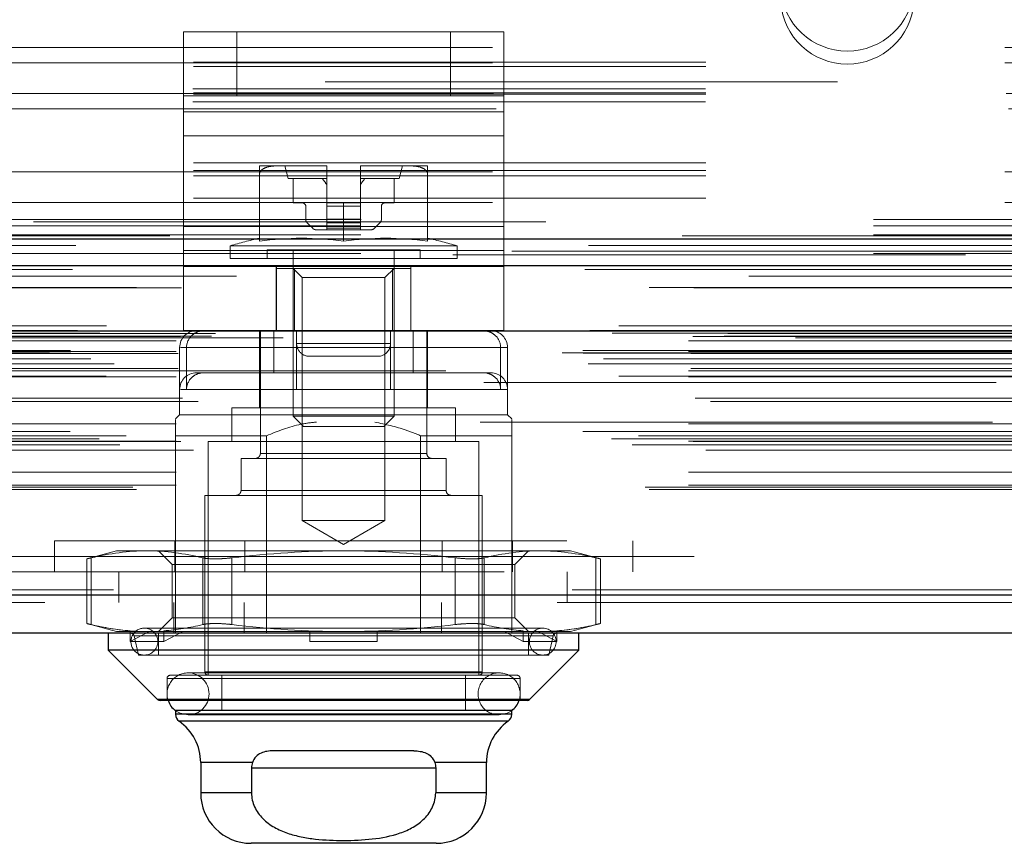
# Model space of a CAD drawing. Header units: inches. Extents: x 0.2 to 10.8, y 0.2 to 8.2.
# Tile 82 of 123: x 3.784 to 3.976, y 6.952 to 7.113. Entities that reach past the tile are written whole.
import ezdxf

# ---------------------------------------------------------------- set-up
doc = ezdxf.new("R2010")
doc.units = ezdxf.units.IN
doc.header["$MEASUREMENT"] = 0
doc.linetypes.add('HIDDEN', pattern=[0.07500000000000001, 0.05, -0.025])

msp = doc.modelspace()

# ---------------------------------------------------------------- linework, layer by layer
at = {"color": 7, "linetype": 'HIDDEN', "lineweight": 18}
for p, q in [((3.815619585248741, 7.098040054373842), (3.815619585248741, 7.110540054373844)), ((3.815619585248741, 7.110540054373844), (3.826036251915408, 7.110540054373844)), ((3.815622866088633, 7.110540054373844), (3.815622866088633, 7.094913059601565)), ((3.826036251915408, 7.098040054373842), (3.826036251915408, 7.110540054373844)), ((3.867702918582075, 7.110540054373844), (3.826036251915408, 7.110540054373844)), ((3.8260395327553, 7.098040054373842), (3.8260395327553, 7.110540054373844)), ((3.867702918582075, 7.098040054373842), (3.867702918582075, 7.110540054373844)), ((3.867702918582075, 7.110540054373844), (3.878119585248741, 7.110540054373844)), ((3.867706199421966, 7.098040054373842), (3.867706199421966, 7.110540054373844)), ((3.878119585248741, 7.098040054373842), (3.878119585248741, 7.110540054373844)), ((3.878119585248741, 7.110540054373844), (3.878122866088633, 7.110540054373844)), ((3.878122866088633, 7.110540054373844), (3.878122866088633, 7.094913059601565)), ((3.575922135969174, 7.10749609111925), (4.117588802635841, 7.10749609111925)), ((3.575922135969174, 7.10749609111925), (4.117588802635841, 7.10749609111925)), ((4.117588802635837, 7.104625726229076), (3.575922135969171, 7.104625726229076)), ((3.575922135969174, 7.104496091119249), (4.117588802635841, 7.104496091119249)), ((4.117588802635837, 7.103782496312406), (3.575922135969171, 7.103782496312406)), ((4.743255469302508, 7.100746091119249), (2.950255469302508, 7.100746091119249)), ((4.117588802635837, 7.098625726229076), (3.575922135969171, 7.098625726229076)), ((4.117588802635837, 7.098344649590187), (3.575922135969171, 7.098344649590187)), ((4.117481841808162, 7.099429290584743), (3.576029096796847, 7.099429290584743)), ((3.576137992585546, 7.098496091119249), (4.117372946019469, 7.098496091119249)), ((3.826036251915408, 7.098040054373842), (3.815619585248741, 7.098040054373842)), ((3.815619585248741, 7.090226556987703), (3.815619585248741, 7.098040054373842)), ((3.867702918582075, 7.098040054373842), (3.826036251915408, 7.098040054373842)), ((3.878119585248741, 7.098040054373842), (3.867702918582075, 7.098040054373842)), ((3.878119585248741, 7.090226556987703), (3.878119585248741, 7.098040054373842)), ((3.878119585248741, 7.098040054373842), (3.878122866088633, 7.098040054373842)), ((4.117481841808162, 7.096893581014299), (3.576029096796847, 7.096893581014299)), ((3.576641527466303, 7.095496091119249), (4.116869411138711, 7.095496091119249)), ((3.576641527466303, 7.095496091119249), (4.116869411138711, 7.095496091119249)), ((3.878119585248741, 7.094913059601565), (3.815619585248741, 7.094913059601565)), ((3.815622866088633, 7.094913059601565), (3.878122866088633, 7.094913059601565)), ((3.815622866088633, 7.094913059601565), (3.815622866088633, 7.072520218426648)), ((3.878122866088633, 7.094913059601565), (3.878122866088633, 7.072520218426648)), ((3.878119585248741, 7.090226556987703), (3.815619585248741, 7.090226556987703)), ((3.815619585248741, 7.067833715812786), (3.815619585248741, 7.090226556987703)), ((3.815622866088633, 7.090226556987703), (3.878122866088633, 7.090226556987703)), ((3.878119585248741, 7.067833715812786), (3.878119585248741, 7.090226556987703)), ((4.117588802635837, 7.084947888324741), (3.575922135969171, 7.084947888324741)), ((3.833903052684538, 7.084358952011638), (3.830467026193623, 7.084358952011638)), ((3.843435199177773, 7.084358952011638), (3.833903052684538, 7.084358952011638)), ((3.835388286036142, 7.084358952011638), (3.836044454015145, 7.081898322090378)), ((3.843590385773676, 7.084358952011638), (3.843435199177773, 7.084358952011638)), ((3.843435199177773, 7.084358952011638), (3.843590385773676, 7.084358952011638)), ((3.843590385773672, 7.084358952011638), (3.84343519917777, 7.084358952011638)), ((3.84343519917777, 7.084358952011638), (3.843590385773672, 7.084358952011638)), ((3.843590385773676, 7.084357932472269), (3.843590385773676, 7.084358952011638)), ((3.843590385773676, 7.077141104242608), (3.843590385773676, 7.084357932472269)), ((3.850307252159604, 7.084358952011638), (3.850152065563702, 7.084358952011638)), ((3.850152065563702, 7.084357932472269), (3.850152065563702, 7.084358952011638)), ((3.850152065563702, 7.084358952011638), (3.850307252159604, 7.084358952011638)), ((3.850307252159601, 7.084358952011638), (3.850152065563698, 7.084358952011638)), ((3.850152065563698, 7.084358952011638), (3.850307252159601, 7.084358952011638)), ((3.850152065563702, 7.077141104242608), (3.850152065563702, 7.084357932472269)), ((3.859839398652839, 7.084358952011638), (3.850307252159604, 7.084358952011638)), ((3.857697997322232, 7.081898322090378), (3.858354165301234, 7.084358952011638)), ((3.863275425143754, 7.084358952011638), (3.859839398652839, 7.084358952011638)), ((4.117588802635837, 7.083496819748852), (3.575922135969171, 7.083496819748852)), ((3.575922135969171, 7.083215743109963), (4.117588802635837, 7.083215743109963)), ((4.117588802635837, 7.082412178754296), (3.575922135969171, 7.082412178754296)), ((3.830467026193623, 7.06964526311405), (3.830467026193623, 7.082782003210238)), ((3.863275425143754, 7.06964526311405), (3.863275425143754, 7.082782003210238)), ((3.843590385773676, 7.081898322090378), (3.836044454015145, 7.081898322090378)), ((3.837028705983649, 7.081898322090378), (3.837028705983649, 7.077141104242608)), ((3.857697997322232, 7.081898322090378), (3.850152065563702, 7.081898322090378)), ((3.856713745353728, 7.077141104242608), (3.856713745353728, 7.081898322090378)), ((4.117588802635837, 7.078058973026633), (3.575922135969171, 7.078058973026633)), ((3.575922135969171, 7.077215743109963), (4.117588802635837, 7.077215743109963)), ((3.837028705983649, 7.077141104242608), (3.838833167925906, 7.077141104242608)), ((3.846871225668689, 7.077141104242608), (3.843590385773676, 7.077141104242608)), ((3.843590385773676, 7.077141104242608), (3.843590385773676, 7.076484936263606)), ((3.846871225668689, 7.06964526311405), (3.846871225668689, 7.077141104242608)), ((3.846871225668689, 7.077141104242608), (3.850152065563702, 7.077141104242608)), ((3.850152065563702, 7.077141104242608), (3.850152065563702, 7.076484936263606)), ((3.85490928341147, 7.077141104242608), (3.856713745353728, 7.077141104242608)), ((3.839489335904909, 7.076484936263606), (3.839489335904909, 7.073939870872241)), ((3.843590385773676, 7.076484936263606), (3.850152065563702, 7.076484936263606)), ((3.843590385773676, 7.076484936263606), (3.843590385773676, 7.073939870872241)), ((3.843590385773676, 7.076484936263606), (3.850152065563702, 7.076484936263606)), ((3.850152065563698, 7.076484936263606), (3.843590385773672, 7.076484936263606)), ((3.850152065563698, 7.076484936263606), (3.843590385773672, 7.076484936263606)), ((3.850152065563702, 7.076484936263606), (3.850152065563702, 7.073939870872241)), ((3.854253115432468, 7.073939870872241), (3.854253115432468, 7.076484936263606)), ((2.950255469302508, 7.073912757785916), (4.743255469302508, 7.073912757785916)), ((2.950255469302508, 7.073912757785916), (4.743255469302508, 7.073912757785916)), ((2.950331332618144, 7.073912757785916), (4.743179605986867, 7.073912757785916)), ((2.950331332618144, 7.073912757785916), (4.743179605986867, 7.073912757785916)), ((2.950331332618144, 7.073912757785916), (4.743179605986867, 7.073912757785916)), ((2.950331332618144, 7.073912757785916), (4.743179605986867, 7.073912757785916)), ((4.086338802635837, 7.073448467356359), (3.607172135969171, 7.073448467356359)), ((3.839777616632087, 7.073243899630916), (3.840841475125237, 7.072180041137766)), ((3.843590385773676, 7.073939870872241), (3.843590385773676, 7.073243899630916)), ((3.843590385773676, 7.073939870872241), (3.850152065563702, 7.073939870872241)), ((3.843590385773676, 7.073939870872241), (3.850152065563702, 7.073939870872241)), ((3.850152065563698, 7.073939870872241), (3.843590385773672, 7.073939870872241)), ((3.850152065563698, 7.073939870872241), (3.843590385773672, 7.073939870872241)), ((3.843590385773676, 7.073243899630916), (3.850152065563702, 7.073243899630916)), ((3.843590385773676, 7.073243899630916), (3.843590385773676, 7.072180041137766)), ((3.843590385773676, 7.073243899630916), (3.850152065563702, 7.073243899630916)), ((3.850152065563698, 7.073243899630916), (3.843590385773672, 7.073243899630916)), ((3.850152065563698, 7.073243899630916), (3.843590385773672, 7.073243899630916)), ((3.850152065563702, 7.073939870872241), (3.850152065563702, 7.073243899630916)), ((3.850152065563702, 7.073243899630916), (3.850152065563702, 7.072180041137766)), ((3.85290097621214, 7.072180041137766), (3.853964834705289, 7.073243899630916)), ((2.950255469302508, 7.072644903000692), (4.743255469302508, 7.072644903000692)), ((2.950255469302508, 7.070912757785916), (4.743255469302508, 7.070912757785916)), ((3.878119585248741, 7.072520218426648), (3.815619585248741, 7.072520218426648)), ((3.815622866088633, 7.072520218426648), (3.878122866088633, 7.072520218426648)), ((3.815622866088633, 7.072520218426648), (3.815622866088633, 7.064706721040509)), ((3.841537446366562, 7.071891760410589), (3.843590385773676, 7.071891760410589)), ((3.843590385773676, 7.072180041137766), (3.850152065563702, 7.072180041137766)), ((3.843590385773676, 7.072180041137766), (3.843590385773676, 7.071891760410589)), ((3.843590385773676, 7.072180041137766), (3.850152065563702, 7.072180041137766)), ((3.850152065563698, 7.072180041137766), (3.843590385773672, 7.072180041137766)), ((3.850152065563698, 7.072180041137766), (3.843590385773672, 7.072180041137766)), ((3.843590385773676, 7.071891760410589), (3.850152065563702, 7.071891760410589)), ((3.850152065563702, 7.072180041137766), (3.850152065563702, 7.071891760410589)), ((3.850152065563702, 7.071891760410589), (3.852205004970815, 7.071891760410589)), ((3.878122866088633, 7.072520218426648), (3.878122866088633, 7.064706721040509)), ((4.779723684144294, 7.067722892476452), (2.913745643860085, 7.067722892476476)), ((4.76820105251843, 7.06699912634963), (2.925265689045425, 7.066999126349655)), ((2.950255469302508, 7.067294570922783), (4.743255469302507, 7.067294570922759)), ((3.878119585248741, 7.067833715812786), (3.815619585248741, 7.067833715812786)), ((3.815619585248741, 7.05220672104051), (3.815619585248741, 7.067833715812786)), ((3.815622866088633, 7.067833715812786), (3.878122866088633, 7.067833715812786)), ((3.869016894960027, 7.068756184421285), (3.824725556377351, 7.068756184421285)), ((3.82472555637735, 7.068756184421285), (3.82472555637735, 7.066314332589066)), ((3.861799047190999, 7.067954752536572), (3.831943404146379, 7.067954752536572)), ((3.831943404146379, 7.067954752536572), (3.831943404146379, 7.066314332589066)), ((3.837028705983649, 7.067954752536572), (3.837028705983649, 7.035518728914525)), ((3.856713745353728, 7.035518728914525), (3.856713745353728, 7.067954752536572)), ((3.861799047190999, 7.066314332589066), (3.861799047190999, 7.067954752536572)), ((3.869016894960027, 7.066314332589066), (3.869016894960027, 7.068756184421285)), ((3.878119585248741, 7.05220672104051), (3.878119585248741, 7.067833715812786)), ((3.869016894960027, 7.066314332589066), (3.82472555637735, 7.066314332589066)), ((3.878119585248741, 7.064706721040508), (3.815619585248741, 7.064706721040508)), ((3.815622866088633, 7.052206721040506), (3.815622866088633, 7.064706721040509)), ((3.833744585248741, 7.05220672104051), (3.833744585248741, 7.064706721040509)), ((3.833747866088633, 7.064345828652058), (3.833747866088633, 7.064706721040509)), ((3.833747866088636, 7.064345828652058), (3.833747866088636, 7.05220672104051)), ((3.837304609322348, 7.064345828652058), (3.833747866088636, 7.064345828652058)), ((3.837028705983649, 7.064345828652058), (3.838805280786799, 7.062569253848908)), ((3.837304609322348, 7.064345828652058), (3.837304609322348, 7.05220672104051)), ((3.856437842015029, 7.064345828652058), (3.837304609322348, 7.064345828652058)), ((3.854937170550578, 7.062569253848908), (3.856713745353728, 7.064345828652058)), ((3.856437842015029, 7.064345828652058), (3.856437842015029, 7.05220672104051)), ((3.859994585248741, 7.064345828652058), (3.856437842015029, 7.064345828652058)), ((3.859994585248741, 7.05220672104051), (3.859994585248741, 7.064706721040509)), ((3.859997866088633, 7.05220672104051), (3.859997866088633, 7.064706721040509)), ((3.878122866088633, 7.052206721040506), (3.878122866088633, 7.064706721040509)), ((2.925975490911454, 7.062872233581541), (4.767494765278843, 7.062872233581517)), ((3.854937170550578, 7.062569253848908), (3.838805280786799, 7.062569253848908)), ((3.838805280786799, 7.062569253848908), (3.838805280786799, 7.015136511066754)), ((3.854937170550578, 7.015136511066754), (3.854937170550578, 7.062569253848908)), ((4.800580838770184, 7.05315160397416), (2.892889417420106, 7.05315160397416)), ((2.898332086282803, 7.052185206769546), (4.795138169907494, 7.052185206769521)), ((4.794928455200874, 7.052212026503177), (2.898541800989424, 7.052212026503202)), ((2.899295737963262, 7.051733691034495), (4.794174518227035, 7.051733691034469)), ((2.899295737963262, 7.051733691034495), (4.794174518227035, 7.051733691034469)), ((2.921885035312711, 7.051680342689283), (4.771585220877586, 7.051680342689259)), ((2.921885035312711, 7.051680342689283), (4.771585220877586, 7.051680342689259)), ((3.878119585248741, 7.05220672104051), (3.815619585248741, 7.05220672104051)), ((3.830467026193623, 7.05220672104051), (3.830467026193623, 7.037114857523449)), ((3.830631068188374, 7.05220672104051), (3.830631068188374, 7.028256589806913)), ((3.833280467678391, 7.05220672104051), (3.833280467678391, 7.044004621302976)), ((3.837702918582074, 7.049706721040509), (3.837702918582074, 7.05220672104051)), ((3.837706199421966, 7.049706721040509), (3.837706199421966, 7.05220672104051)), ((3.856036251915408, 7.049706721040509), (3.856036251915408, 7.05220672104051)), ((3.856039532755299, 7.049706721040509), (3.856039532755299, 7.05220672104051)), ((3.856057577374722, 7.05220672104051), (3.856057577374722, 7.044004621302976)), ((3.860461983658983, 7.05220672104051), (3.860461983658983, 7.044004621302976)), ((3.863111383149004, 7.028256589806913), (3.863111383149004, 7.05220672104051)), ((3.863275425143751, 7.044004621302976), (3.863275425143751, 7.05220672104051)), ((2.914198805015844, 7.050219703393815), (4.779271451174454, 7.050219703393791)), ((2.914198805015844, 7.050219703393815), (4.779271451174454, 7.050219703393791)), ((2.915032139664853, 7.051062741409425), (4.778438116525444, 7.051062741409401)), ((2.915032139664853, 7.051062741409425), (4.778438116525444, 7.0510627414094)), ((2.921111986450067, 7.051133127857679), (4.772358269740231, 7.051133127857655)), ((2.921111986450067, 7.051133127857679), (4.772358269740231, 7.051133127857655)), ((2.93505462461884, 7.05081826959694), (4.758471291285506, 7.05081826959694)), ((3.837702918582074, 7.049706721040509), (3.856036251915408, 7.049706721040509)), ((3.856036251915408, 7.049706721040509), (3.837702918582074, 7.049706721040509)), ((3.837706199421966, 7.049706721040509), (3.856039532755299, 7.049706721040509)), ((3.856039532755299, 7.049706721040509), (3.837706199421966, 7.049706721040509)), ((2.88951370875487, 7.047884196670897), (4.803956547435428, 7.047884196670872)), ((2.88951370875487, 7.047884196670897), (4.803956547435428, 7.047884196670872)), ((2.893559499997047, 7.048309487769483), (4.799910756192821, 7.048309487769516)), ((2.893649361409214, 7.047799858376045), (4.799820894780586, 7.04779985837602)), ((2.914198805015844, 7.048146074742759), (4.779271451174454, 7.048146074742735)), ((2.914198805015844, 7.048146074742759), (4.779271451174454, 7.048146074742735)), ((2.914615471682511, 7.047729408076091), (4.778854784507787, 7.047729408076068)), ((3.814883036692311, 7.048925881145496), (3.814883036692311, 7.035802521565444)), ((3.87751196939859, 7.048925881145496), (3.81503369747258, 7.048925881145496)), ((3.816230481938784, 7.048925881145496), (3.878708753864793, 7.048925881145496)), ((3.816230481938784, 7.048925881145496), (3.816230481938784, 7.040723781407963)), ((3.837684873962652, 7.048925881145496), (3.837684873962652, 7.040723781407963)), ((3.87751196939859, 7.048925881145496), (3.87751196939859, 7.040723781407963)), ((3.878859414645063, 7.040723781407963), (3.878859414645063, 7.048925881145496)), ((4.797569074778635, 7.046695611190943), (2.895888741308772, 7.046695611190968)), ((3.840202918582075, 7.047206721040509), (3.853536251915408, 7.047206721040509)), ((3.853536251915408, 7.047206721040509), (3.853539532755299, 7.047206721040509)), ((2.894582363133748, 7.045746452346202), (4.798887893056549, 7.045746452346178)), ((2.902129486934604, 7.045715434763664), (4.791340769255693, 7.04571543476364)), ((2.914198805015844, 7.044396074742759), (4.779271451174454, 7.044396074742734)), ((2.914615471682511, 7.044812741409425), (4.778854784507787, 7.044812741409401)), ((2.96682845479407, 7.044396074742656), (4.779271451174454, 7.044396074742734)), ((3.819673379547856, 7.044004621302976), (3.818163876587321, 7.044004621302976)), ((3.833280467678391, 7.044004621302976), (3.819673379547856, 7.044004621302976)), ((3.833280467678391, 7.044004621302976), (3.837684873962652, 7.044004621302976)), ((3.875578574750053, 7.044004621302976), (3.837684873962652, 7.044004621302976)), ((3.863275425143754, 7.037114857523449), (3.863275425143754, 7.044004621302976)), ((2.900554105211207, 7.043345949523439), (4.792902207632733, 7.043345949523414)), ((2.914198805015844, 7.043222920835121), (4.779271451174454, 7.043222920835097)), ((4.774243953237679, 7.042112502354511), (2.919220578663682, 7.042112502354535)), ((3.856057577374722, 7.040723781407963), (3.815028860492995, 7.040723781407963)), ((3.837684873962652, 7.040723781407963), (3.878713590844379, 7.040723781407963)), ((3.878859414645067, 7.035802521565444), (3.878859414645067, 7.040723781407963)), ((2.915461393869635, 7.039051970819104), (4.778031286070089, 7.03905197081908)), ((2.918493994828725, 7.03837692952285), (4.774976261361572, 7.038376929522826)), ((2.918493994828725, 7.03837692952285), (4.774976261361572, 7.038376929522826)), ((3.868688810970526, 7.037114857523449), (3.825053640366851, 7.037114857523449)), ((3.825053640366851, 7.037114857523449), (3.825053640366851, 7.030553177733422)), ((3.868688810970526, 7.030553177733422), (3.868688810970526, 7.037114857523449)), ((4.773506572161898, 7.034370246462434), (2.919972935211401, 7.034370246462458)), ((3.814883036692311, 7.035802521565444), (3.814062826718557, 7.034982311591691)), ((3.878859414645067, 7.035802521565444), (3.814883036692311, 7.035802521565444)), ((3.856713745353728, 7.035518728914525), (3.837028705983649, 7.035518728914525)), ((3.837028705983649, 7.035518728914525), (3.83904150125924, 7.033505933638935)), ((3.854700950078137, 7.033505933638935), (3.856713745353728, 7.035518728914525)), ((3.87967962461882, 7.034982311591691), (3.878859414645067, 7.035802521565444)), ((4.793542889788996, 7.032530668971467), (2.899934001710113, 7.032530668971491)), ((2.914198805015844, 7.034052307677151), (4.779271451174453, 7.034052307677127)), ((3.854700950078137, 7.033505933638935), (3.83904150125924, 7.033505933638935)), ((2.89914605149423, 7.031071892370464), (4.794324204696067, 7.031071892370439)), ((2.904448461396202, 7.031656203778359), (4.789021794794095, 7.031656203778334)), ((2.914198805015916, 7.030607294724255), (4.779271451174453, 7.030607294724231)), ((2.915117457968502, 7.030600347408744), (4.778342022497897, 7.030600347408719)), ((3.814062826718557, 7.031701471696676), (3.814062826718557, 6.993151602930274)), ((3.83183652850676, 7.031701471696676), (3.814062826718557, 7.031701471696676)), ((3.873281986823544, 7.030553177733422), (3.820460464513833, 7.030553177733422)), ((3.820460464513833, 7.030553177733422), (3.820460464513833, 6.98494950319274)), ((3.83183652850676, 7.031701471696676), (3.83183652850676, 6.993151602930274)), ((3.861905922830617, 7.031701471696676), (3.861905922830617, 6.993151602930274)), ((3.87967962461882, 7.031701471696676), (3.861905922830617, 7.031701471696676)), ((3.873281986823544, 6.98494950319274), (3.873281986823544, 7.030553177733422)), ((3.87967962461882, 7.031701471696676), (3.87967962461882, 6.999151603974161)), ((2.903183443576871, 7.029903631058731), (4.790276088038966, 7.029903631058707)), ((2.91756477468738, 7.028880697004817), (4.775905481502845, 7.028880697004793)), ((3.866884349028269, 7.02727233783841), (3.826858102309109, 7.02727233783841)), ((3.826858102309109, 7.02727233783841), (3.826858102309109, 7.021038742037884)), ((3.83063106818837, 7.028256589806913), (3.86296012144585, 7.028256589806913)), ((3.863111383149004, 7.028256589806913), (3.830782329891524, 7.028256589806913)), ((3.866884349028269, 7.021038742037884), (3.866884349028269, 7.02727233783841)), ((2.914198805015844, 7.02457245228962), (4.779271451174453, 7.024572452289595)), ((2.905750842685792, 7.021639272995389), (4.787719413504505, 7.021639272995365)), ((2.906481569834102, 7.021206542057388), (4.786988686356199, 7.021206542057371)), ((2.914198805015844, 7.022039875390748), (4.779271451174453, 7.022039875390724)), ((2.914198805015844, 7.022039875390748), (4.779271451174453, 7.022039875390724)), ((3.866884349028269, 7.021038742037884), (3.826858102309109, 7.021038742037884)), ((3.826858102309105, 7.021038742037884), (3.866884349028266, 7.021038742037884)), ((3.873938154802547, 7.020054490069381), (3.81980429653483, 7.020054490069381)), ((3.81980429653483, 7.020054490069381), (3.81980429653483, 6.985605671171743)), ((3.873938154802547, 6.985605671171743), (3.873938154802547, 7.020054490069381)), ((3.854937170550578, 7.015136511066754), (3.838805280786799, 7.015136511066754)), ((3.838805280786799, 7.015136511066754), (3.846871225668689, 7.010479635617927)), ((3.846871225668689, 7.010479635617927), (3.854937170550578, 7.015136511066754)), ((3.790454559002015, 7.011151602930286), (3.903287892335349, 7.011151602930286)), ((3.790454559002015, 7.011151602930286), (3.790454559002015, 7.005151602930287)), ((3.813912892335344, 7.011151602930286), (3.813912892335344, 7.005151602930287)), ((3.827621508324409, 7.011151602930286), (3.827621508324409, 7.005151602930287)), ((3.866120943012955, 7.011151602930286), (3.866120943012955, 7.005151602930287)), ((3.879829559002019, 7.011151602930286), (3.879829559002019, 7.005151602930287)), ((3.903287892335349, 7.005151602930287), (3.903287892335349, 7.011151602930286)), ((2.978221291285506, 7.008151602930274), (4.71530462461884, 7.008151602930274)), ((2.978221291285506, 7.008151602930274), (4.71530462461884, 7.008151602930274)), ((4.715304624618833, 7.008151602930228), (2.9782212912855, 7.008151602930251)), ((4.715304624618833, 7.008151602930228), (2.9782212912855, 7.008151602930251)), ((3.802579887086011, 7.009227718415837), (3.796743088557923, 7.007663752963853)), ((3.796743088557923, 7.00768397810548), (3.796743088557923, 6.995023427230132)), ((3.797622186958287, 6.994837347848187), (3.797622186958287, 7.007870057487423)), ((3.797622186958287, 6.994837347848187), (3.797622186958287, 7.007870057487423)), ((3.797622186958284, 6.994837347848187), (3.797622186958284, 7.007870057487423)), ((3.797622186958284, 6.994837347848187), (3.797622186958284, 7.007870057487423)), ((3.808513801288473, 7.009227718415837), (3.802579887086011, 7.009227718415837)), ((3.846871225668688, 7.009227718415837), (3.808513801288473, 7.009227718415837)), ((3.810781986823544, 7.009227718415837), (3.813446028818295, 7.006563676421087)), ((3.819405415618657, 6.994837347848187), (3.819405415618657, 7.007870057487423)), ((3.819405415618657, 6.994837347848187), (3.819405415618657, 7.007870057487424)), ((3.819405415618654, 6.994837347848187), (3.819405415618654, 7.007870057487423)), ((3.819405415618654, 6.994837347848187), (3.819405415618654, 7.007870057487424)), ((3.825087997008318, 6.994837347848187), (3.825087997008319, 7.007870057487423)), ((3.825087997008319, 6.994837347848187), (3.825087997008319, 7.007870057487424)), ((3.825087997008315, 6.994837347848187), (3.825087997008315, 7.007870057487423)), ((3.825087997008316, 6.994837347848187), (3.825087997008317, 7.007870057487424)), ((3.885228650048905, 7.009227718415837), (3.846871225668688, 7.009227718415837)), ((3.868654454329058, 6.994837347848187), (3.868654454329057, 7.007870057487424)), ((3.868654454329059, 6.994837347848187), (3.868654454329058, 7.007870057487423)), ((3.868654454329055, 6.994837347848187), (3.868654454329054, 7.007870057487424)), ((3.868654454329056, 6.994837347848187), (3.868654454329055, 7.007870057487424)), ((3.87433703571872, 6.994837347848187), (3.87433703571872, 7.007870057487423)), ((3.87433703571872, 6.994837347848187), (3.87433703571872, 7.007870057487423)), ((3.874337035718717, 6.994837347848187), (3.874337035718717, 7.007870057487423)), ((3.874337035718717, 6.994837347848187), (3.874337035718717, 7.007870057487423)), ((3.880296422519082, 7.006563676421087), (3.882960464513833, 7.009227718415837)), ((3.891162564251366, 7.009227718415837), (3.885228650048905, 7.009227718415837)), ((3.896999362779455, 7.007663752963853), (3.891162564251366, 7.009227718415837)), ((3.89612026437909, 6.994837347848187), (3.89612026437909, 7.007870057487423)), ((3.89612026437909, 6.994837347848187), (3.89612026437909, 7.007870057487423)), ((3.896120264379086, 6.994837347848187), (3.896120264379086, 7.007870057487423)), ((3.896120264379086, 6.994837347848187), (3.896120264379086, 7.007870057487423)), ((3.896999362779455, 6.995023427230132), (3.896999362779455, 7.00768397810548)), ((3.817924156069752, 7.006563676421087), (3.813446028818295, 7.006563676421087)), ((3.813446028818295, 7.006563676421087), (3.813446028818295, 6.996143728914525)), ((3.880296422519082, 7.006563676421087), (3.817924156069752, 7.006563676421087)), ((3.880296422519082, 6.996143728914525), (3.880296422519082, 7.006563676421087)), ((2.978221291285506, 7.005151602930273), (4.71530462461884, 7.005151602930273)), ((3.803012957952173, 7.005151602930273), (3.803012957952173, 6.999151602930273)), ((3.890512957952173, 6.999151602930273), (3.890512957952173, 7.005151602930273)), ((4.791496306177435, 7.001630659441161), (2.901973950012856, 7.001630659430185)), ((2.901973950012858, 7.001630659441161), (4.791496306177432, 7.001630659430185)), ((2.901973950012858, 7.000588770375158), (4.791496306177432, 7.000588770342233)), ((4.788551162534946, 6.999151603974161), (2.904919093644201, 6.999151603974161)), ((3.813762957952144, 6.999151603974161), (3.813762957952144, 6.993151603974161)), ((3.827471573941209, 6.999151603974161), (3.827471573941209, 6.993151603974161)), ((3.865971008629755, 6.999151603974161), (3.865971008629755, 6.993151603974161)), ((3.87967962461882, 6.999151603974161), (3.87967962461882, 6.993151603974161)), ((3.813446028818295, 6.996143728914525), (3.810781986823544, 6.993479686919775)), ((3.817924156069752, 6.996143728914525), (3.813446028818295, 6.996143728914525)), ((3.880296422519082, 6.996143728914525), (3.817924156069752, 6.996143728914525)), ((3.882960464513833, 6.993479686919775), (3.880296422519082, 6.996143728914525)), ((3.796743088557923, 6.995043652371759), (3.802579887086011, 6.993479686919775)), ((3.885749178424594, 6.994135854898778), (3.807993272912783, 6.994135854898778)), ((3.891162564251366, 6.993479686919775), (3.896999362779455, 6.995043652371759)), ((3.805656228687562, 6.993479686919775), (3.802579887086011, 6.993479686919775)), ((3.805232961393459, 6.991511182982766), (3.805232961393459, 6.993609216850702)), ((3.805232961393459, 6.993609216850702), (3.805656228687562, 6.993479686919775)), ((3.80892581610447, 6.993479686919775), (3.805232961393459, 6.991511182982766)), ((3.805656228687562, 6.993479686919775), (3.80892581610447, 6.993479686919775)), ((3.805977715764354, 6.992643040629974), (3.887617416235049, 6.992643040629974)), ((3.805977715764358, 6.992643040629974), (3.806844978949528, 6.988886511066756)), ((3.88776473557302, 6.992643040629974), (3.806125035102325, 6.992643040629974)), ((3.80892581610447, 6.993479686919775), (3.812217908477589, 6.993479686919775)), ((3.810781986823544, 6.993151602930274), (3.810781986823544, 6.988886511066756)), ((3.811794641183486, 6.993609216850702), (3.812217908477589, 6.993479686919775)), ((3.811794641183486, 6.991511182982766), (3.811794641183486, 6.993609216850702)), ((3.815487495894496, 6.993479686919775), (3.811794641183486, 6.991511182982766)), ((3.846871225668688, 6.993479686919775), (3.812217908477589, 6.993479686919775)), ((3.840309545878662, 6.993609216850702), (3.840309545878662, 6.993479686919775)), ((3.840309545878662, 6.991511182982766), (3.840309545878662, 6.993479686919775)), ((3.881524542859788, 6.993479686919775), (3.846871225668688, 6.993479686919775)), ((3.853432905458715, 6.993609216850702), (3.853432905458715, 6.993479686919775)), ((3.853432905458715, 6.991511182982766), (3.853432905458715, 6.993479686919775)), ((3.881947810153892, 6.991511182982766), (3.878254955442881, 6.993479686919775)), ((3.881947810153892, 6.993609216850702), (3.881524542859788, 6.993479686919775)), ((3.881524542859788, 6.993479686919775), (3.884816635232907, 6.993479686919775)), ((3.881947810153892, 6.993609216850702), (3.881947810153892, 6.991511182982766)), ((3.882960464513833, 6.988886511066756), (3.882960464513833, 6.993151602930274)), ((3.888509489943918, 6.991511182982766), (3.884816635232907, 6.993479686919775)), ((3.888086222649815, 6.993479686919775), (3.884816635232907, 6.993479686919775)), ((3.886897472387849, 6.988886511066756), (3.88776473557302, 6.992643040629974)), ((3.888509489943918, 6.993609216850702), (3.888086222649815, 6.993479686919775)), ((3.891162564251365, 6.993479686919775), (3.888086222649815, 6.993479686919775)), ((3.888509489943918, 6.993609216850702), (3.888509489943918, 6.991511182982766)), ((3.811794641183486, 6.991511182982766), (3.805232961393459, 6.991511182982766)), ((3.853432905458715, 6.991511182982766), (3.840309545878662, 6.991511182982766)), ((3.881947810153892, 6.991511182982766), (3.888509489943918, 6.991511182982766)), ((3.886897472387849, 6.988886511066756), (3.806844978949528, 6.988886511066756)), ((3.881320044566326, 6.984293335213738), (3.812422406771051, 6.984293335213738)), ((3.812422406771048, 6.984293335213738), (3.881320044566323, 6.984293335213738)), ((3.812422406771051, 6.984293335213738), (3.812422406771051, 6.98002824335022)), ((3.880663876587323, 6.98494950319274), (3.813078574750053, 6.98494950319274)), ((3.87721899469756, 6.985412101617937), (3.816523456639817, 6.985412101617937)), ((3.873938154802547, 6.985605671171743), (3.81980429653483, 6.985605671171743)), ((3.819804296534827, 6.985605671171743), (3.873938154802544, 6.985605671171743)), ((3.823085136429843, 6.98494950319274), (3.823085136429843, 6.978059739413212)), ((3.870657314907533, 6.978059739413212), (3.870657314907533, 6.98494950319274)), ((3.881320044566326, 6.98002824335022), (3.881320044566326, 6.984293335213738)), ((3.810589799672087, 6.980220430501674), (3.883006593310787, 6.980220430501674)), ((3.810589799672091, 6.980220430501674), (3.883152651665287, 6.980220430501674)), ((3.814062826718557, 6.978059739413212), (3.814062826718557, 6.978030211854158)), ((3.814062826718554, 6.977319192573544), (3.879531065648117, 6.977319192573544)), ((3.814062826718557, 6.977319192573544), (3.87967962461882, 6.977319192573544)), ((3.816523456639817, 6.977210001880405), (3.87721899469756, 6.977210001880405)), ((3.87967962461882, 6.978030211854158), (3.87967962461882, 6.978059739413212)), ((3.814765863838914, 6.975972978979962), (3.878831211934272, 6.975972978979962)), ((3.814765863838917, 6.975972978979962), (3.87897658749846, 6.975972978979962)), ((3.829084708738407, 6.967895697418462), (3.818984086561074, 6.967895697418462)), ((3.818984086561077, 6.967895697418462), (3.82908470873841, 6.967895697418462)), ((3.864657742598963, 6.967895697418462), (3.874758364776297, 6.967895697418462)), ((3.864657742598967, 6.967895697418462), (3.874758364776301, 6.967895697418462)), ((3.828901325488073, 6.966904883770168), (3.864841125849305, 6.966904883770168)), ((3.864841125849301, 6.966904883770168), (3.82890132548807, 6.966904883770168)), ((3.864841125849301, 6.966904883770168), (3.828901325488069, 6.966904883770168)), ((3.82890132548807, 6.961983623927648), (3.818984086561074, 6.961983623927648)), ((3.818984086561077, 6.961983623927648), (3.828901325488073, 6.961983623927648)), ((3.864841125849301, 6.961983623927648), (3.874758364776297, 6.961983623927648)), ((3.864841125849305, 6.961983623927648), (3.8747583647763, 6.961983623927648))]:
    msp.add_line(p, q, dxfattribs=at)
at = {"color": 7, "linetype": 'Continuous', "lineweight": 25}
for p, q in [((2.950255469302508, 7.07010919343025), (4.743255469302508, 7.07010919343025)), ((2.950255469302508, 7.064912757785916), (4.743255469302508, 7.064912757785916)), ((4.800580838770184, 7.052109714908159), (2.892889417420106, 7.052109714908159)), ((4.791496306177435, 7.000588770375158), (2.901973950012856, 7.000588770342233)), ((4.788551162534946, 6.993151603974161), (2.904919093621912, 6.993151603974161)), ((3.800939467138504, 6.993151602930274), (3.800939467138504, 6.98987076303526)), ((3.892802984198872, 6.98987076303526), (3.892802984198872, 6.993151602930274)), ((3.800939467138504, 6.98987076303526), (3.810589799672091, 6.980220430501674)), ((3.892802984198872, 6.98987076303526), (3.800939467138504, 6.98987076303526)), ((3.883152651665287, 6.980220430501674), (3.892802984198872, 6.98987076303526)), ((3.883152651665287, 6.980220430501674), (3.810589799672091, 6.980220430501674)), ((3.882688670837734, 6.98002824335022), (3.81105378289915, 6.98002824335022)), ((3.87967962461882, 6.978059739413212), (3.814062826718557, 6.978059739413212)), ((3.814062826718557, 6.978030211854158), (3.814062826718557, 6.977319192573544)), ((3.87967962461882, 6.977319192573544), (3.814062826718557, 6.977319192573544)), ((3.87967962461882, 6.977319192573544), (3.87967962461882, 6.978030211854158)), ((3.87897658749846, 6.975972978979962), (3.814765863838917, 6.975972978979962)), ((3.860559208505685, 6.970185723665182), (3.833183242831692, 6.970185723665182)), ((3.818984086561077, 6.967895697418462), (3.818984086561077, 6.961983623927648)), ((3.82908470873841, 6.967895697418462), (3.818984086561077, 6.967895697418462)), ((3.874758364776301, 6.967895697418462), (3.864657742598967, 6.967895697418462)), ((3.8747583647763, 6.961983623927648), (3.8747583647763, 6.967895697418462)), ((3.828901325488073, 6.966904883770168), (3.864841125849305, 6.966904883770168)), ((3.828901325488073, 6.966904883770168), (3.828901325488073, 6.961983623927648)), ((3.864841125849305, 6.966904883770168), (3.864841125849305, 6.961983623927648)), ((3.828901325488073, 6.961983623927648), (3.818984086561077, 6.961983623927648)), ((3.8747583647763, 6.961983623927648), (3.864841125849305, 6.961983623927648)), ((3.86491584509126, 6.952141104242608), (3.828826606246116, 6.952141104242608))]:
    msp.add_line(p, q, dxfattribs=at)
at = {"color": 7, "linetype": 'HIDDEN', "lineweight": 18, "flags": 128}
for points in [[(4.812933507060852, 7.070730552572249), (3.862033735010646, 7.070730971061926), (2.880549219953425, 7.07073055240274)], [(4.794640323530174, 7.068839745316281), (3.862033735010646, 7.06884052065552), (2.898834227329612, 7.068839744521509)], [(4.768226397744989, 7.066999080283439), (3.862033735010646, 7.066998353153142), (2.925277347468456, 7.066999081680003)], [(2.893941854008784, 7.064143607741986), (3.768531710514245, 7.064146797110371), (4.799521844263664, 7.064143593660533)], [(2.893944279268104, 7.064143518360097), (3.88690335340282, 7.06414373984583), (4.799527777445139, 7.064143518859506)], [(2.906483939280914, 7.060603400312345), (3.831443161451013, 7.060603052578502), (4.786993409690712, 7.060603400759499)], [(2.915250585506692, 7.060585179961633), (3.831443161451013, 7.060585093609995), (4.77821614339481, 7.060585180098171)], [(3.814062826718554, 6.97803021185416), (3.814954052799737, 6.977522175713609), (3.816523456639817, 6.977210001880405)], [(3.87721899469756, 6.977210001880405), (3.87878839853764, 6.977522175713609), (3.879679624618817, 6.978030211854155)]]:
    msp.add_lwpolyline(points, dxfattribs=at)
at = {"color": 7, "linetype": 'HIDDEN', "lineweight": 18}
for centre, radius, start, end in [((3.945172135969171, 7.119827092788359), 0.0130540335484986, 184.0872180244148, 355.9127819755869), ((3.945172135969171, 7.117291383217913), 0.01305403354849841, 184.0872180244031, 355.9127819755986), ((3.843436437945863, 7.072736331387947), 0.01162262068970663, 89.24106456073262, 90.00610672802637), ((3.843436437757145, 7.072736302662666), 0.01162264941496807, 89.24106550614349, 90.00610578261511), ((3.850306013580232, 7.072736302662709), 0.01162264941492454, 89.9938942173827, 90.75893449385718), ((3.850306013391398, 7.072736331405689), 0.01162262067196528, 89.99389327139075, 90.75893543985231), ((3.838833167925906, 7.076484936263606), 0.0006561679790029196, 0, 90), ((3.85490928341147, 7.076484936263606), 0.0006561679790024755, 90, 180), ((3.840473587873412, 7.07393987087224), 0.0009842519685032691, 179.9999999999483, 224.9999999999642), ((3.853268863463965, 7.07393987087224), 0.0009842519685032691, 315.0000000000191, 5.170309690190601e-11), ((3.841537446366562, 7.072876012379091), 0.0009842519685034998, 225.0000000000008, 270.0000000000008), ((3.852205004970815, 7.072876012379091), 0.0009842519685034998, 270.0000000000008, 315.0000000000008), ((3.846871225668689, 6.995172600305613), 0.07684383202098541, 102.3260456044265, 106.7496602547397), ((3.838669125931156, 7.013853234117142), 0.05639170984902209, 81.63673791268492, 98.36326208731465), ((3.855073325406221, 7.013853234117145), 0.05639170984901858, 81.6367379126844, 98.36326208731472), ((3.846871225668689, 6.995172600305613), 0.07684383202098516, 73.25033974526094, 77.67395439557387), ((3.818163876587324, 7.048925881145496), 0.003280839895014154, 90, 180), ((3.87557857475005, 7.048925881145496), 0.003280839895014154, 0, 90), ((3.840202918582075, 7.049706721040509), 0.002500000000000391, 180, 270.0000000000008), ((3.840206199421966, 7.049706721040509), 0.002500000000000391, 180, 270.0000000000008), ((3.853536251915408, 7.049706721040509), 0.002499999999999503, 270.0000000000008, 0), ((3.853539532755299, 7.049706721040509), 0.002499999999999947, 270.0000000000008, 0), ((3.818163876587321, 7.040723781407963), 0.003280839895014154, 90.00000000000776, 180), ((3.875578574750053, 7.040723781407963), 0.003280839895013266, 0, 90), ((3.82964681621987, 7.028256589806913), 0.0009842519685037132, 269.9999999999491, 0), ((3.864095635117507, 7.028256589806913), 0.0009842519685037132, 180, 270.0000000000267), ((3.825873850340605, 7.021038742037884), 0.0009842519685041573, 269.9999999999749, 0), ((3.867868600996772, 7.021038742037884), 0.0009842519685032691, 180, 270.0000000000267), ((3.807993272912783, 6.991511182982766), 0.002624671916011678, 90, 270.0000000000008), ((3.807993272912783, 6.991511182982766), 0.002624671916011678, 270.0000000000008, 90), ((3.885749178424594, 6.991511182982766), 0.002624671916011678, 90, 270.0000000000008), ((3.885749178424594, 6.991511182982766), 0.002624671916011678, 270.0000000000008, 90), ((3.805338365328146, 6.99249543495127), 0.0006561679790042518, 13.00000000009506, 89.99999999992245), ((3.88840408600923, 6.99249543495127), 0.0006561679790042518, 90.00000000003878, 166.999999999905), ((3.816523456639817, 6.98131105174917), 0.004101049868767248, 90, 198.2280527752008), ((3.813078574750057, 6.984293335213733), 0.0006561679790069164, 90.00000000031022, 179.9999999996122), ((3.816523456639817, 6.98131105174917), 0.004101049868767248, 270.0000000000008, 90), ((3.820460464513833, 6.985605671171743), 0.0006561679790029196, 180, 270.0000000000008), ((3.87721899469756, 6.98131105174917), 0.004101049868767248, 90, 270.0000000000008), ((3.873281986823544, 6.985605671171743), 0.0006561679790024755, 270.0000000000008, 0), ((3.87721899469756, 6.98131105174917), 0.004101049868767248, 341.7719472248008, 90), ((3.88066387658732, 6.984293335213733), 0.0006561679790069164, 3.877732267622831e-10, 89.99999999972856)]:
    msp.add_arc(centre, radius, start, end, dxfattribs=at)
at = {"color": 7, "linetype": 'Continuous', "lineweight": 25}
for centre, radius, start, end in [((3.811053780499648, 6.980684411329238), 0.0006561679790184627, 225.000000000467, 269.9999999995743), ((3.816523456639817, 6.98131105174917), 0.004101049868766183, 198.2280527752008, 233.1301023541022), ((3.87721899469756, 6.98131105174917), 0.004101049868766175, 306.8698976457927, 341.7719472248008), ((3.882688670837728, 6.980684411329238), 0.0006561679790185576, 270.0000000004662, 314.9999999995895), ((3.815703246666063, 6.977319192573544), 0.001640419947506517, 180, 235.1500954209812), ((3.878039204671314, 6.977319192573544), 0.001640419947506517, 304.8499045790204, 0), ((3.809141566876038, 6.967895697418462), 0.009842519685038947, 0, 55.15009542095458), ((3.884600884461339, 6.967895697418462), 0.009842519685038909, 124.8499045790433, 180), ((3.828826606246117, 6.961983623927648), 0.009842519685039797, 180, 269.9999999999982), ((3.86491584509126, 6.961983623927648), 0.009842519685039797, 270.0000000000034, 0)]:
    msp.add_arc(centre, radius, start, end, dxfattribs=at)
at = {"color": 7, "linetype": 'HIDDEN', "lineweight": 18}
for points, knots in [([(3.833903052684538, 7.084358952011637), (3.833241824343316, 7.084358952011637), (3.832579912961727, 7.084313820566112), (3.83161809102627, 7.08402608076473), (3.831302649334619, 7.08389282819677), (3.83088950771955, 7.083583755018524), (3.830758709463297, 7.083458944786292), (3.830553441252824, 7.083156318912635), (3.830480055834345, 7.082976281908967), (3.830467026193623, 7.082782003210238)], [0, 0, 0, 0, 0.5000000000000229, 0.5000000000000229, 0.7500000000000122, 0.7500000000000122, 0.8750000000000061, 0.8750000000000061, 1, 1, 1, 1]), ([(3.830467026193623, 7.082782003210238), (3.830467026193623, 7.082976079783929), (3.830467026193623, 7.083156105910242), (3.830467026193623, 7.083458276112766), (3.830467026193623, 7.083582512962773), (3.830467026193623, 7.083894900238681), (3.830467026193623, 7.084026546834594), (3.830467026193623, 7.084313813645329), (3.830467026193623, 7.084358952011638), (3.830467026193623, 7.084358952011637)], [0, 0, 0, 0, 0.1250000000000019, 0.1250000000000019, 0.2500000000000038, 0.2500000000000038, 0.5000000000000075, 0.5000000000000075, 1, 1, 1, 1]), ([(3.863275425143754, 7.082782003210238), (3.863262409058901, 7.082976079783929), (3.86318906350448, 7.083156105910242), (3.862984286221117, 7.083458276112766), (3.862854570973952, 7.083582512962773), (3.86243709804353, 7.083894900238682), (3.862123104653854, 7.084026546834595), (3.861161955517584, 7.084313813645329), (3.860500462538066, 7.084358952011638), (3.859839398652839, 7.084358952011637)], [0, 0, 0, 0, 0.1249999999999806, 0.1249999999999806, 0.2499999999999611, 0.2499999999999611, 0.4999999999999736, 0.4999999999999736, 1, 1, 1, 1]), ([(3.863275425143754, 7.084358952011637), (3.863275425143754, 7.084358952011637), (3.863275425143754, 7.084313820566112), (3.863275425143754, 7.084026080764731), (3.863275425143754, 7.08389282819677), (3.863275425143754, 7.083583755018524), (3.863275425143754, 7.083458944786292), (3.863275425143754, 7.083156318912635), (3.863275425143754, 7.082976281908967), (3.863275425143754, 7.082782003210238)], [0, 0, 0, 0, 0.4999999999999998, 0.4999999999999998, 0.7499999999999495, 0.7499999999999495, 0.8749999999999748, 0.8749999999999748, 1, 1, 1, 1]), ([(3.819673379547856, 7.05220672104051), (3.819229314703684, 7.05220672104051), (3.818794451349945, 7.052127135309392), (3.817969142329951, 7.051810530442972), (3.817590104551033, 7.051576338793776), (3.81662293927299, 7.050676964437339), (3.816230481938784, 7.049815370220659), (3.816230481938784, 7.048925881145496)], [0, 0, 0, 0, 0.2499999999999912, 0.2499999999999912, 0.4999999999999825, 0.4999999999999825, 1, 1, 1, 1]), ([(3.837684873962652, 7.048925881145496), (3.837684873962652, 7.049370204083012), (3.837684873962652, 7.049806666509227), (3.837684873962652, 7.050610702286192), (3.837684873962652, 7.050976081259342), (3.837684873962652, 7.051573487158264), (3.837684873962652, 7.051810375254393), (3.837684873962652, 7.052125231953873), (3.837684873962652, 7.05220672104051), (3.837684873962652, 7.05220672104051)], [0, 0, 0, 0, 0.25, 0.25, 0.5, 0.5, 0.75, 0.75, 1, 1, 1, 1]), ([(3.874069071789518, 7.05220672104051), (3.87451313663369, 7.052206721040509), (3.874947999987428, 7.052127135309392), (3.875773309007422, 7.051810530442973), (3.876152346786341, 7.051576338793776), (3.877119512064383, 7.050676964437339), (3.87751196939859, 7.049815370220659), (3.87751196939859, 7.048925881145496)], [0, 0, 0, 0, 0.2499999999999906, 0.2499999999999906, 0.4999999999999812, 0.4999999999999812, 1, 1, 1, 1]), ([(3.819673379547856, 7.044004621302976), (3.819229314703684, 7.044004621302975), (3.818794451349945, 7.043925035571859), (3.817969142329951, 7.043608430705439), (3.817590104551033, 7.043374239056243), (3.81662293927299, 7.042474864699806), (3.816230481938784, 7.041613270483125), (3.816230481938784, 7.040723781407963)], [0, 0, 0, 0, 0.2500000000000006, 0.2500000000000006, 0.5000000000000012, 0.5000000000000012, 1, 1, 1, 1]), ([(3.856057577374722, 7.040723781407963), (3.856057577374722, 7.04116810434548), (3.856057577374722, 7.041604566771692), (3.856057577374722, 7.042408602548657), (3.856057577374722, 7.042773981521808), (3.856057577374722, 7.043371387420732), (3.856057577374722, 7.04360827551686), (3.856057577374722, 7.04392313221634), (3.856057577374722, 7.044004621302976), (3.856057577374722, 7.044004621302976)], [0, 0, 0, 0, 0.25, 0.25, 0.5, 0.5, 0.75, 0.75, 1, 1, 1, 1]), ([(3.874069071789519, 7.044004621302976), (3.87451313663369, 7.044004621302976), (3.874947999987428, 7.043925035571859), (3.875773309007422, 7.043608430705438), (3.876152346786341, 7.043374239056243), (3.877119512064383, 7.042474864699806), (3.87751196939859, 7.041613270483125), (3.87751196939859, 7.040723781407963)], [0, 0, 0, 0, 0.25, 0.25, 0.5, 0.5, 1, 1, 1, 1]), ([(3.814062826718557, 7.034889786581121), (3.814062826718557, 7.034834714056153), (3.814062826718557, 7.034711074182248), (3.814062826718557, 7.033291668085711), (3.814062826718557, 7.032074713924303), (3.814062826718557, 7.031701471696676)], [0, 0, 0, 0, 0.3576770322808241, 0.8029982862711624, 1, 1, 1, 1]), ([(3.83183652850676, 7.031701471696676), (3.834036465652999, 7.032592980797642), (3.837188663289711, 7.033870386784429), (3.840551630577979, 7.034254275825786), (3.84156756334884, 7.034370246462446)], [0, 0, 0, 0, 0.6979058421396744, 1, 1, 1, 1]), ([(3.852969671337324, 7.034370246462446), (3.855022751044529, 7.033919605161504), (3.858071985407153, 7.033250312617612), (3.860961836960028, 7.032082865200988), (3.861905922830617, 7.031701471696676)], [0, 0, 0, 0, 0.673309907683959, 1, 1, 1, 1]), ([(3.87967962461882, 7.034889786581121), (3.87967962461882, 7.034834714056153), (3.87967962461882, 7.034711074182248), (3.87967962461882, 7.033291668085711), (3.87967962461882, 7.032074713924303), (3.87967962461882, 7.031701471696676)], [0, 0, 0, 0, 0.3576770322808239, 0.8029982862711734, 1, 1, 1, 1]), ([(3.797622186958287, 7.007870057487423), (3.797297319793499, 7.007793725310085), (3.796781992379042, 7.007672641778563), (3.796816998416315, 7.007680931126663), (3.796829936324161, 7.00768399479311)], [0, 0, 0, 0, 0.6304092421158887, 1, 1, 1, 1]), ([(3.825087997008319, 7.007870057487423), (3.824512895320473, 7.007802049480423), (3.823948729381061, 7.007751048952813), (3.822842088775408, 7.007681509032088), (3.822304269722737, 7.007663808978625), (3.82131482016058, 7.00766369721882), (3.820850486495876, 7.007681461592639), (3.820043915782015, 7.007750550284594), (3.819692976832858, 7.007802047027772), (3.819405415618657, 7.007870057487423)], [0, 0, 0, 0, 0.25, 0.25, 0.5, 0.5, 0.75, 0.75, 1, 1, 1, 1]), ([(3.874337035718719, 7.007870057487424), (3.874049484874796, 7.007802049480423), (3.873703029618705, 7.007751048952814), (3.872893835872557, 7.007681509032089), (3.872432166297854, 7.007663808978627), (3.871443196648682, 7.007663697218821), (3.870902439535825, 7.007681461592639), (3.869800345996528, 7.007750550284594), (3.869229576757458, 7.007802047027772), (3.868654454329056, 7.007870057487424)], [0, 0, 0, 0, 0.25, 0.25, 0.5, 0.5, 0.75, 0.75, 1, 1, 1, 1]), ([(3.896912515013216, 7.00768399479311), (3.896933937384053, 7.007679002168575), (3.897006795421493, 7.00766202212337), (3.896585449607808, 7.007760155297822), (3.896182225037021, 7.007855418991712), (3.89612026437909, 7.007870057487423)], [0, 0, 0, 0, 0.260622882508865, 0.8863851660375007, 1, 1, 1, 1]), ([(3.796829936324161, 6.995023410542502), (3.796808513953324, 6.995028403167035), (3.796735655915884, 6.995045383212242), (3.797157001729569, 6.994947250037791), (3.797560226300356, 6.9948519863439), (3.797622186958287, 6.994837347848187)], [0, 0, 0, 0, 0.2606228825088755, 0.8863851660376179, 1, 1, 1, 1]), ([(3.819405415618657, 6.994837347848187), (3.81969296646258, 6.994905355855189), (3.820039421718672, 6.994956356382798), (3.820848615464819, 6.995025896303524), (3.821310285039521, 6.995043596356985), (3.822299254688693, 6.99504370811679), (3.822840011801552, 6.995025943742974), (3.823942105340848, 6.994956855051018), (3.824512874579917, 6.99490535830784), (3.825087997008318, 6.994837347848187)], [0, 0, 0, 0, 0.25, 0.25, 0.5, 0.5, 0.75, 0.75, 1, 1, 1, 1]), ([(3.868654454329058, 6.994837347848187), (3.869229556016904, 6.994905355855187), (3.869793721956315, 6.994956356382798), (3.870900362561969, 6.995025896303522), (3.87143818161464, 6.995043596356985), (3.872427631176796, 6.99504370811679), (3.872891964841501, 6.995025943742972), (3.873698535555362, 6.994956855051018), (3.874049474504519, 6.994905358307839), (3.874337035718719, 6.994837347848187)], [0, 0, 0, 0, 0.25, 0.25, 0.5, 0.5, 0.75, 0.75, 1, 1, 1, 1]), ([(3.89612026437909, 6.994837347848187), (3.896445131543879, 6.994913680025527), (3.896960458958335, 6.995034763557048), (3.896925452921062, 6.995026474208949), (3.896912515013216, 6.995023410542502)], [0, 0, 0, 0, 0.6304092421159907, 1, 1, 1, 1])]:
    msp.add_open_spline(points, degree=3, knots=knots, dxfattribs=at)
for points in [[(3.842735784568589, 7.08189832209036), (3.843016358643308, 7.081506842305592), (3.84330025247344, 7.081117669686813), (3.843590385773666, 7.080733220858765)], [(3.850152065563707, 7.08073322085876), (3.850442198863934, 7.08111766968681), (3.850726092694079, 7.081506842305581), (3.8510066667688, 7.081898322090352)], [(3.808513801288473, 7.009227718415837), (3.804869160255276, 7.009227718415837), (3.801240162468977, 7.008725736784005), (3.797622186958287, 7.007870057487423)], [(3.819405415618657, 7.007870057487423), (3.815787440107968, 7.008725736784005), (3.812158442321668, 7.009227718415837), (3.808513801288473, 7.009227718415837)], [(3.846871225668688, 7.009227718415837), (3.839581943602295, 7.009227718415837), (3.832323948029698, 7.008725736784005), (3.825087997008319, 7.007870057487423)], [(3.868654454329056, 7.007870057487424), (3.861418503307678, 7.008725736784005), (3.85416050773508, 7.009227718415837), (3.846871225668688, 7.009227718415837)], [(3.885228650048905, 7.009227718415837), (3.881584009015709, 7.009227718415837), (3.87795501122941, 7.008725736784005), (3.874337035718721, 7.007870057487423)], [(3.89612026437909, 7.007870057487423), (3.8925022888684, 7.008725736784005), (3.888873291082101, 7.009227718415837), (3.885228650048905, 7.009227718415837)], [(3.805232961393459, 6.993609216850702), (3.802687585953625, 6.99380911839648), (3.800151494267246, 6.994239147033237), (3.797622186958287, 6.994837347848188)], [(3.808513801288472, 6.993479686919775), (3.804869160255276, 6.993479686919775), (3.801240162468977, 6.993981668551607), (3.797622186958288, 6.994837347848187)], [(3.819405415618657, 6.994837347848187), (3.816876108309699, 6.994239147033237), (3.814340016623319, 6.99380911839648), (3.811794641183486, 6.993609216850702)], [(3.825087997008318, 6.994837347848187), (3.832323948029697, 6.993981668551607), (3.839581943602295, 6.993479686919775), (3.846871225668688, 6.993479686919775)], [(3.846871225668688, 6.993479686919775), (3.854160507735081, 6.993479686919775), (3.861418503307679, 6.993981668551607), (3.868654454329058, 6.994837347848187)], [(3.874337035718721, 6.994837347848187), (3.876866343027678, 6.994239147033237), (3.879402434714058, 6.99380911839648), (3.881947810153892, 6.993609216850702)], [(3.89612026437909, 6.994837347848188), (3.892502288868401, 6.993981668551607), (3.888873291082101, 6.993479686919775), (3.885228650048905, 6.993479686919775)], [(3.888509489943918, 6.993609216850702), (3.891054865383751, 6.99380911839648), (3.893590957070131, 6.994239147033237), (3.89612026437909, 6.994837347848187)]]:
    msp.add_open_spline(points, degree=3, dxfattribs=at)
at = {"color": 7, "linetype": 'Continuous', "lineweight": 25}
for points, knots in [([(3.833183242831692, 6.970185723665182), (3.832748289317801, 6.970185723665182), (3.832326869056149, 6.970159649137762), (3.831515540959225, 6.970027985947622), (3.831120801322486, 6.969920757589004), (3.830394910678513, 6.969584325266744), (3.830059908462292, 6.969351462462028), (3.829492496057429, 6.968734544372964), (3.829256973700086, 6.968346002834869), (3.82908470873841, 6.967895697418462)], [0, 0, 0, 0, 0.25, 0.25, 0.5, 0.5, 0.75, 0.75, 1, 1, 1, 1]), ([(3.860559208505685, 6.970185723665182), (3.860994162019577, 6.970185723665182), (3.861415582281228, 6.970159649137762), (3.862226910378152, 6.970027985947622), (3.862621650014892, 6.969920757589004), (3.863347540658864, 6.969584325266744), (3.863682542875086, 6.969351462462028), (3.864249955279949, 6.968734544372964), (3.864485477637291, 6.968346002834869), (3.864657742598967, 6.967895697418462)], [0, 0, 0, 0, 0.25, 0.25, 0.5, 0.5, 0.75, 0.75, 1, 1, 1, 1]), ([(3.828901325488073, 6.961983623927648), (3.828901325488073, 6.961508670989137), (3.828954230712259, 6.961043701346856), (3.82915788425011, 6.960132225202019), (3.829311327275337, 6.959680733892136), (3.82970286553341, 6.958824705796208), (3.829939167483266, 6.958420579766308), (3.830483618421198, 6.957654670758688), (3.830793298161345, 6.957292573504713), (3.831785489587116, 6.956299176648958), (3.832547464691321, 6.955740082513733), (3.834176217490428, 6.954804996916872), (3.835030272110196, 6.954433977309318), (3.83679321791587, 6.953825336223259), (3.837707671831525, 6.953587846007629), (3.839534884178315, 6.953217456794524), (3.840451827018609, 6.953082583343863), (3.843209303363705, 6.952778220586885), (3.845056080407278, 6.952702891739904), (3.848759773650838, 6.952705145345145), (3.850625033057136, 6.952783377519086), (3.854321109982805, 6.953201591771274), (3.856167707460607, 6.953545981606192), (3.858787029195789, 6.954464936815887), (3.859642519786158, 6.954842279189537), (3.861255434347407, 6.955781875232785), (3.862004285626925, 6.956337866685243), (3.863319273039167, 6.957672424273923), (3.863858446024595, 6.958421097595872), (3.864438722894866, 6.959701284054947), (3.864588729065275, 6.960147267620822), (3.864788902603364, 6.961050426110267), (3.864841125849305, 6.961511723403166), (3.864841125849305, 6.961983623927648)], [0, 0, 0, 0, 0.03124999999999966, 0.03124999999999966, 0.06249999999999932, 0.06249999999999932, 0.09374999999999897, 0.09374999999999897, 0.1249999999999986, 0.1249999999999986, 0.1874999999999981, 0.1874999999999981, 0.2499999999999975, 0.2499999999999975, 0.3124999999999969, 0.3124999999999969, 0.3749999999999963, 0.3749999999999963, 0.4999999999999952, 0.4999999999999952, 0.624999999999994, 0.624999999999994, 0.7499999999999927, 0.7499999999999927, 0.8124999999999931, 0.8124999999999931, 0.8749999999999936, 0.8749999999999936, 0.937499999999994, 0.937499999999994, 0.968749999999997, 0.968749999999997, 1, 1, 1, 1])]:
    msp.add_open_spline(points, degree=3, knots=knots, dxfattribs=at)
for points in [[(3.82908470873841, 6.967895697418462), (3.828966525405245, 6.967586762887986), (3.828901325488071, 6.967250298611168), (3.828901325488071, 6.966904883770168)], [(3.864657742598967, 6.967895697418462), (3.864775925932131, 6.967586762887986), (3.864841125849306, 6.967250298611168), (3.864841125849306, 6.966904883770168)]]:
    msp.add_open_spline(points, degree=3, dxfattribs=at)

doc.saveas('drawing.dxf')
